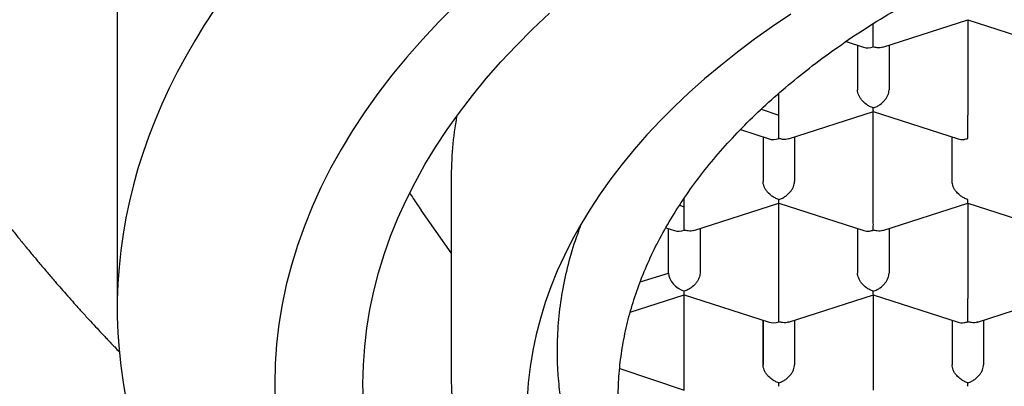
# Model space of a CAD drawing. Header units: millimetres. Extents: x 8 to 888, y 12 to 898.
# Tile 32 of 59: x 369.59 to 377.4, y 778.23 to 781.13. Entities that reach past the tile are written whole.
import ezdxf

# ---------------------------------------------------------------- set-up
doc = ezdxf.new("R2010")
doc.units = ezdxf.units.MM

msp = doc.modelspace()

# ---------------------------------------------------------------- linework, layer by layer
at = {"color": 7, "linetype": 'Continuous', "lineweight": 30}
for p, q in [((370.3629, 785.2951), (370.3629, 778.8466)), ((376.4393, 780.9153), (377.1135, 781.1329)), ((377.1125, 781.1329), (377.7867, 780.9152)), ((377.1129, 781.1328), (377.1129, 780.3763)), ((376.3629, 780.9183), (376.3629, 781.1027)), ((376.1465, 780.9605), (376.2861, 780.9154)), ((376.2379, 780.931), (376.2379, 780.5781)), ((376.4879, 780.931), (376.4879, 780.5781)), ((375.6129, 780.3763), (375.6129, 780.5506)), ((375.4725, 780.4233), (375.6129, 780.3763)), ((375.6129, 780.1919), (375.6129, 780.3763)), ((375.6893, 780.1889), (376.3635, 780.4065)), ((376.3625, 780.4065), (377.0367, 780.1888)), ((376.3629, 779.6499), (376.3629, 780.4063)), ((375.3088, 780.2624), (375.5361, 780.189)), ((375.4879, 780.2046), (375.4879, 779.8516)), ((375.7379, 780.2046), (375.7379, 779.8516)), ((376.9879, 779.8516), (376.9879, 780.2046)), ((373.0129, 779.8649), (373.0129, 778.3312)), ((374.8629, 779.6499), (374.8629, 779.7198)), ((374.8261, 779.6624), (374.8629, 779.6499)), ((374.8629, 779.4655), (374.8629, 779.6499)), ((374.9393, 779.4625), (375.6135, 779.6801)), ((375.6125, 779.6801), (376.2867, 779.4624)), ((375.6129, 778.9234), (375.6129, 779.6799)), ((376.4393, 779.4625), (377.1135, 779.6801)), ((377.1125, 779.6801), (377.7867, 779.4624)), ((377.1129, 779.6799), (377.1129, 778.9234)), ((373.0129, 779.2854), (372.7749, 779.6242)), ((374.7175, 779.4847), (374.7861, 779.4626)), ((374.7379, 779.1252), (374.7379, 779.4781)), ((374.9879, 779.4781), (374.9879, 779.1252)), ((376.2379, 779.4781), (376.2379, 779.1252)), ((376.4879, 779.4781), (376.4879, 779.1252)), ((374.514, 779.0561), (374.7379, 779.1252)), ((374.4347, 778.8153), (374.8629, 778.9535)), ((374.8629, 778.9535), (374.8629, 778.9812)), ((374.8629, 778.9535), (375.5361, 778.7362)), ((374.8629, 778.197), (374.8629, 778.9535)), ((375.6893, 778.7361), (376.3635, 778.9537)), ((376.3625, 778.9536), (377.0367, 778.736)), ((376.3629, 778.9535), (376.3629, 778.197)), ((377.1893, 778.7361), (377.8635, 778.9537)), ((375.4879, 778.7517), (375.4879, 778.3988)), ((375.4879, 778.3988), (375.4879, 778.7517)), ((375.7379, 778.7517), (375.7379, 778.3988)), ((376.9879, 778.7517), (376.9879, 778.3988)), ((377.2379, 778.7517), (377.2379, 778.3988)), ((373.0129, 778.3477), (373.0134, 778.3148)), ((374.3513, 778.3679), (374.8629, 778.197))]:
    msp.add_line(p, q, dxfattribs=at)
at = {"color": 7, "linetype": 'Continuous', "lineweight": 30, "flags": 128}
for points in [[(371.1345, 781.214), (371.0542, 781.0912), (370.9781, 780.9675), (370.9063, 780.843), (370.8389, 780.7178), (370.7759, 780.5918), (370.7173, 780.4652), (370.6631, 780.338), (370.6133, 780.2102), (370.568, 780.0819), (370.5272, 779.9531), (370.4909, 779.824), (370.4591, 779.6944), (370.4318, 779.5645), (370.409, 779.4343), (370.3908, 779.3039), (370.3771, 779.1734), (370.368, 779.0427), (370.3635, 778.9119), (370.3635, 778.7812), (370.368, 778.6504), (370.3771, 778.5197), (370.3908, 778.3892), (370.409, 778.2588), (370.4318, 778.1286)], [(373.0531, 781.2539), (372.9156, 781.1166), (372.7846, 780.9773), (372.6601, 780.8362), (372.5423, 780.6933), (372.4312, 780.5487), (372.3269, 780.4025), (372.2295, 780.2549), (372.139, 780.1059), (372.0556, 779.9556), (371.9792, 779.8041), (371.9099, 779.6516), (371.8478, 779.4981), (371.7929, 779.3437), (371.7453, 779.1886), (371.7049, 779.0329), (371.6718, 778.8766), (371.646, 778.7199), (371.6276, 778.5629), (371.6166, 778.4056), (371.6129, 778.2483), (371.6166, 778.0909)], [(372.3163, 778.1011), (372.3129, 778.2483), (372.3163, 778.3954), (372.3267, 778.5424), (372.3439, 778.6892), (372.368, 778.8357), (372.3989, 778.9818), (372.4366, 779.1274), (372.4812, 779.2724), (372.5325, 779.4167), (372.5906, 779.5602), (372.6554, 779.7028), (372.7268, 779.8444), (372.8048, 779.9849), (372.8894, 780.1242), (372.9804, 780.2622), (373.0779, 780.3989), (373.1818, 780.5341), (373.2919, 780.6677), (373.4083, 780.7996), (373.5308, 780.9298), (373.6593, 781.0582), (373.7939, 781.1846)], [(375.7094, 781.1772), (375.5629, 781.0788), (375.4211, 780.9782), (375.284, 780.8755), (375.1518, 780.7709), (375.0245, 780.6644), (374.9023, 780.5561), (374.7852, 780.446), (374.6733, 780.3342), (374.5666, 780.2209), (374.4653, 780.106), (374.3694, 779.9897), (374.279, 779.872), (374.1941, 779.753), (374.1148, 779.6328), (374.0412, 779.5115), (373.9732, 779.3892), (373.9111, 779.2659), (373.8547, 779.1418), (373.8041, 779.0168), (373.7594, 778.8912), (373.7206, 778.765), (373.6878, 778.6382), (373.6608, 778.511), (373.6399, 778.3834), (373.6249, 778.2556), (373.6159, 778.1276)]]:
    msp.add_lwpolyline(points, dxfattribs=at)
at = {"color": 7, "linetype": 'Continuous', "lineweight": 30}
msp.add_arc((375.9653, 779.8637), 2.9524, 170.12705, 179.97701, dxfattribs=at)
for centre, major_axis, end_param in [((376.3629, 781.022), (0.1123, 0.0818), 4.257848), ((375.6129, 780.2956), (0.1123, 0.0818), 4.257848), ((374.8629, 779.5691), (0.1123, 0.0818), 4.257848), ((374.8629, 779.0849), (0.1123, -0.0818), 5.16693), ((375.6129, 778.8427), (0.1123, 0.0818), 4.257848)]:
    msp.add_ellipse(centre, major_axis=major_axis, ratio=0.671271, start_param=3.596134, end_param=end_param, dxfattribs=at)
for points, knots in [([(366.9957, 786.0402), (366.9957, 786.0386), (366.9958, 786.0363), (366.9962, 786.0267), (366.9967, 786.0171), (366.9972, 786.0055), (366.9982, 785.9835), (366.9995, 785.9573), (367.0009, 785.9297), (367.0021, 785.9064), (367.0036, 785.8801), (367.0052, 785.8516), (367.0069, 785.8238), (367.0088, 785.793), (367.0111, 785.7584), (367.0134, 785.7252), (367.0154, 785.6979), (367.017, 785.6757), (367.0187, 785.6535), (367.0207, 785.6283), (367.0233, 785.5968), (367.0264, 785.5589), (367.03, 785.5183), (367.0335, 785.4806), (367.0366, 785.4482), (367.0396, 785.4173), (367.0428, 785.386), (367.0459, 785.3562), (367.0488, 785.329), (367.0518, 785.3015), (367.0558, 785.2662), (367.0609, 785.222), (367.0668, 785.1735), (367.0726, 785.1272), (367.0792, 785.0769), (367.0866, 785.0223), (367.0951, 784.9619), (367.1037, 784.9028), (367.1124, 784.8463), (367.1204, 784.7952), (367.1287, 784.7445), (367.1374, 784.6927), (367.1466, 784.6392), (367.155, 784.5919), (367.1624, 784.5513), (367.1692, 784.515), (367.1759, 784.4796), (367.1826, 784.4451), (367.1897, 784.4089), (367.1993, 784.361), (367.2117, 784.3003), (367.226, 784.2329), (367.2396, 784.1708), (367.2523, 784.1146), (367.2652, 784.0584), (367.2789, 784.0001), (367.293, 783.9416), (367.3087, 783.8782), (367.3263, 783.8089), (367.3469, 783.7302), (367.3659, 783.6595), (367.3832, 783.5972), (367.3974, 783.5468), (367.4106, 783.5005), (367.423, 783.458), (367.436, 783.4141), (367.4507, 783.3651), (367.4671, 783.3115), (367.4842, 783.2567), (367.501, 783.2038), (367.5168, 783.1549), (367.5344, 783.1014), (367.5546, 783.0408), (367.5786, 782.9703), (367.6045, 782.8961), (367.6316, 782.8203), (367.6588, 782.7459), (367.6843, 782.6777), (367.7091, 782.6126), (367.735, 782.5459), (367.7626, 782.476), (367.7905, 782.4069), (367.8136, 782.3508), (367.832, 782.3066), (367.8466, 782.2718), (367.8615, 782.2368), (367.8775, 782.1996), (367.8955, 782.158), (367.9167, 782.1097), (367.9409, 782.0551), (367.9673, 781.9967), (367.9934, 781.9398), (368.0171, 781.8888), (368.0372, 781.8461), (368.0546, 781.8093), (368.0711, 781.7749), (368.09, 781.7359), (368.1123, 781.6902), (368.1389, 781.6365), (368.1681, 781.5782), (368.1996, 781.5163), (368.233, 781.4516), (368.2669, 781.387), (368.3003, 781.3243), (368.3318, 781.2661), (368.3615, 781.2118), (368.3906, 781.1594), (368.4213, 781.1047), (368.4515, 781.0515), (368.481, 781.0002), (368.509, 780.9521), (368.5388, 780.9013), (368.5703, 780.8483), (368.6019, 780.7958), (368.6315, 780.7472), (368.6602, 780.7006), (368.6883, 780.6552), (368.7168, 780.6098), (368.7451, 780.5651), (368.7722, 780.5226), (368.8, 780.4795), (368.8291, 780.4349), (368.8629, 780.3835), (368.9012, 780.326), (368.9423, 780.2648), (368.9835, 780.2046), (369.0231, 780.1472), (369.0592, 780.0955), (369.0918, 780.0493), (369.1206, 780.009), (369.1465, 779.9728), (369.1722, 779.9373), (369.1996, 779.8997), (369.2319, 779.8556), (369.27, 779.8042), (369.3143, 779.7451), (369.3616, 779.6828), (369.4084, 779.6219), (369.4567, 779.5597), (369.5091, 779.4932), (369.5667, 779.4211), (369.6245, 779.3497), (369.6825, 779.2792), (369.7427, 779.207), (369.8057, 779.1326), (369.8648, 779.0637), (369.9188, 779.0017), (369.9687, 778.9449), (370.0215, 778.8856), (370.078, 778.8229), (370.1352, 778.7603), (370.1885, 778.7026), (370.2306, 778.6576), (370.2633, 778.6229), (370.2889, 778.5959), (370.3151, 778.5683), (370.3451, 778.537), (370.3675, 778.5137), (370.3803, 778.5006), (370.3807, 778.5001)], [0, 0, 0, 0, 0.002591, 0.003916, 0.005092, 0.006231, 0.00735, 0.011408, 0.013321, 0.015205, 0.018214, 0.021083, 0.023746, 0.026891, 0.030921, 0.034908, 0.037649, 0.039746, 0.042181, 0.045015, 0.048245, 0.052837, 0.057844, 0.062069, 0.065705, 0.069033, 0.072846, 0.076656, 0.079534, 0.082404, 0.086364, 0.092091, 0.098152, 0.103674, 0.10867, 0.116162, 0.123432, 0.13064, 0.137614, 0.144139, 0.149438, 0.156225, 0.163249, 0.169247, 0.173808, 0.178348, 0.182762, 0.187031, 0.191244, 0.196357, 0.205034, 0.214039, 0.221748, 0.228574, 0.235361, 0.243046, 0.250801, 0.257644, 0.267242, 0.277242, 0.287743, 0.294325, 0.301103, 0.307089, 0.312084, 0.317485, 0.323961, 0.330926, 0.338138, 0.345104, 0.351336, 0.35706, 0.365768, 0.37481, 0.38431, 0.394501, 0.404387, 0.413351, 0.421139, 0.429814, 0.439464, 0.448596, 0.456897, 0.461514, 0.465995, 0.470604, 0.475342, 0.480682, 0.487056, 0.494464, 0.502293, 0.510232, 0.517118, 0.522645, 0.527226, 0.531798, 0.5364, 0.542842, 0.550105, 0.557965, 0.566297, 0.575028, 0.584073, 0.592477, 0.600472, 0.607703, 0.614562, 0.621857, 0.630094, 0.636364, 0.642925, 0.649869, 0.657272, 0.664853, 0.671601, 0.677425, 0.684235, 0.690469, 0.696363, 0.702931, 0.708253, 0.714454, 0.721693, 0.729918, 0.738731, 0.747599, 0.755549, 0.763191, 0.769676, 0.775307, 0.780486, 0.785213, 0.790606, 0.796698, 0.804288, 0.81291, 0.822405, 0.831431, 0.839522, 0.849678, 0.860727, 0.87135, 0.881295, 0.892103, 0.90362, 0.914681, 0.923098, 0.931634, 0.9404, 0.950071, 0.960257, 0.969127, 0.976607, 0.981048, 0.985201, 0.989128, 0.993865, 0.999783, 1, 1, 1, 1]), ([(374.3379, 778.1239), (374.3392, 778.1844), (374.3417, 778.3055), (374.3622, 778.4869), (374.3948, 778.6677), (374.4407, 778.8476), (374.4996, 779.0262), (374.5714, 779.2035), (374.6559, 779.3789), (374.7539, 779.5539), (374.8657, 779.728), (374.9915, 779.901), (375.1301, 780.0709), (375.281, 780.2374), (375.4443, 780.4002), (375.6194, 780.559), (375.8062, 780.7136), (376.0062, 780.8652), (376.2195, 781.0134), (376.4461, 781.1577), (376.6835, 781.2964), (376.9289, 781.4281), (377.1817, 781.5526), (377.441, 781.6701), (377.7088, 781.7814), (377.9872, 781.8874), (378.2761, 781.9877), (378.5754, 782.0818), (378.8815, 782.1688), (379.191, 782.2476), (379.5032, 782.3183), (379.8174, 782.3811), (380.136, 782.4365), (380.4615, 782.485), (380.7935, 782.5261), (381.1316, 782.5596), (381.472, 782.585), (381.8107, 782.602), (382.1471, 782.611), (382.4808, 782.6121), (382.8143, 782.6055), (383.1501, 782.591), (383.4878, 782.5684), (383.8267, 782.5374), (384.1629, 782.4984), (384.4926, 782.4519), (384.8154, 782.3981), (385.131, 782.3374), (385.4417, 782.2694), (385.7501, 782.1936), (386.0553, 782.1098), (386.3567, 782.0178), (386.6509, 781.9188), (386.9345, 781.8138), (387.2072, 781.7032), (387.469, 781.5876), (387.7221, 781.4659), (387.9681, 781.3373), (388.2065, 781.2016), (388.4365, 781.059), (388.6555, 780.9111), (388.8609, 780.7595), (389.0528, 780.6047), (389.2314, 780.4471), (389.3982, 780.2854), (389.5542, 780.1185), (389.6989, 779.9464), (389.8315, 779.7693), (389.9506, 779.5892), (390.05, 779.4163), (390.1322, 779.2514), (390.1995, 779.095), (390.2567, 778.9374), (390.3041, 778.7776), (390.3414, 778.6158), (390.368, 778.4522), (390.3848, 778.2882), (390.3869, 778.1786), (390.3879, 778.1239)], [0, 0, 0, 0, 0.012881, 0.025772, 0.038664, 0.051545, 0.064425, 0.077317, 0.090208, 0.103089, 0.116324, 0.12957, 0.142816, 0.156051, 0.169276, 0.182513, 0.19575, 0.208976, 0.222585, 0.236207, 0.249829, 0.263438, 0.276664, 0.289901, 0.303138, 0.316363, 0.329973, 0.343595, 0.357217, 0.370826, 0.384052, 0.397288, 0.410525, 0.423751, 0.43736, 0.450982, 0.464604, 0.478214, 0.491439, 0.504676, 0.517913, 0.531138, 0.544748, 0.55837, 0.571992, 0.585601, 0.598827, 0.612064, 0.6253, 0.638526, 0.652135, 0.665757, 0.679379, 0.692989, 0.706214, 0.719451, 0.732688, 0.745914, 0.759523, 0.773145, 0.786767, 0.800376, 0.813602, 0.826839, 0.840076, 0.853301, 0.866911, 0.880533, 0.894155, 0.907764, 0.919168, 0.93058, 0.941991, 0.953396, 0.965043, 0.976698, 0.988353, 1, 1, 1, 1]), ([(376.4389, 780.9169), (376.4321, 780.9146), (376.4182, 780.9099), (376.3918, 780.9109), (376.373, 780.9158), (376.3629, 780.9183)], [0, 0, 0, 0, 0.305413, 0.62679, 1, 1, 1, 1]), ([(376.3629, 780.4341), (376.3528, 780.4379), (376.3341, 780.4451), (376.3037, 780.4646), (376.2776, 780.4876), (376.2581, 780.5139), (376.2465, 780.5361), (376.2393, 780.5578), (376.2383, 780.5714), (376.2379, 780.5781)], [0, 0, 0, 0, 0.165105, 0.307294, 0.522618, 0.651026, 0.77267, 0.888592, 1, 1, 1, 1]), ([(376.3629, 780.4341), (376.373, 780.4379), (376.3919, 780.445), (376.4225, 780.4643), (376.4481, 780.4877), (376.4678, 780.5139), (376.4794, 780.536), (376.4866, 780.5578), (376.4875, 780.5714), (376.4879, 780.5781)], [0, 0, 0, 0, 0.165104, 0.307293, 0.522618, 0.651026, 0.772669, 0.888592, 1, 1, 1, 1]), ([(376.363, 780.408), (376.3631, 780.4079), (376.3632, 780.4077), (376.363, 780.4173), (376.363, 780.4282), (376.3629, 780.4341)], [0, 0, 0, 0, 0.304743, 0.62643, 1, 1, 1, 1]), ([(377.1129, 780.1919), (377.113, 780.199), (377.113, 780.2122), (377.1133, 780.2415), (377.1128, 780.273), (377.113, 780.3056), (377.113, 780.3315), (377.1129, 780.3556), (377.1129, 780.3695), (377.1129, 780.3763)], [0, 0, 0, 0, 0.165104, 0.307293, 0.522618, 0.651026, 0.772669, 0.888592, 1, 1, 1, 1]), ([(375.6889, 780.1905), (375.6821, 780.1882), (375.6682, 780.1835), (375.6418, 780.1845), (375.623, 780.1893), (375.6129, 780.1919)], [0, 0, 0, 0, 0.3054132, 0.6267905, 1, 1, 1, 1]), ([(377.0371, 780.1903), (377.0439, 780.188), (377.058, 780.1832), (377.0842, 780.1844), (377.1029, 780.1893), (377.1129, 780.1919)], [0, 0, 0, 0, 0.304743, 0.62643, 1, 1, 1, 1]), ([(375.6129, 779.7077), (375.6028, 779.7115), (375.5841, 779.7187), (375.5537, 779.7382), (375.5276, 779.7612), (375.5081, 779.7875), (375.4965, 779.8097), (375.4893, 779.8314), (375.4883, 779.845), (375.4879, 779.8516)], [0, 0, 0, 0, 0.165105, 0.307294, 0.522618, 0.651026, 0.77267, 0.888592, 1, 1, 1, 1]), ([(375.6129, 779.7077), (375.623, 779.7115), (375.6419, 779.7186), (375.6725, 779.7379), (375.6981, 779.7613), (375.7178, 779.7875), (375.7294, 779.8096), (375.7366, 779.8314), (375.7375, 779.845), (375.7379, 779.8516)], [0, 0, 0, 0, 0.165104, 0.307293, 0.522618, 0.651026, 0.772669, 0.888592, 1, 1, 1, 1]), ([(377.1129, 779.7077), (377.1028, 779.7115), (377.0841, 779.7187), (377.0537, 779.7382), (377.0276, 779.7612), (377.0081, 779.7875), (376.9965, 779.8097), (376.9893, 779.8314), (376.9883, 779.845), (376.9879, 779.8516)], [0, 0, 0, 0, 0.165104, 0.307293, 0.522618, 0.651026, 0.772669, 0.888592, 1, 1, 1, 1]), ([(372.6843, 779.7591), (372.6935, 779.7448), (372.7239, 779.6973), (372.7539, 779.6543), (372.7749, 779.6242)], [0, 0, 0, 0, 0.300974, 1, 1, 1, 1]), ([(375.613, 779.6816), (375.6131, 779.6815), (375.6132, 779.6813), (375.613, 779.6909), (375.613, 779.7018), (375.6129, 779.7077)], [0, 0, 0, 0, 0.304743, 0.62643, 1, 1, 1, 1]), ([(376.3629, 779.4655), (376.363, 779.4726), (376.363, 779.4858), (376.3633, 779.5151), (376.3628, 779.5466), (376.363, 779.5792), (376.363, 779.6051), (376.3629, 779.6292), (376.3629, 779.6431), (376.3629, 779.6499)], [0, 0, 0, 0, 0.1651044, 0.3072931, 0.5226184, 0.6510258, 0.7726688, 0.8885917, 1, 1, 1, 1]), ([(377.113, 779.6816), (377.1131, 779.6815), (377.1132, 779.6813), (377.113, 779.6909), (377.113, 779.7018), (377.1129, 779.7077)], [0, 0, 0, 0, 0.304743, 0.62643, 1, 1, 1, 1]), ([(374.0472, 779.5183), (374.0295, 779.4725), (373.9844, 779.3557), (373.9313, 779.1661), (373.8864, 778.9496), (373.8584, 778.7319), (373.8547, 778.5863), (373.8529, 778.5135)], [0, 0, 0, 0, 0.138559, 0.353022, 0.567484, 0.783742, 1, 1, 1, 1]), ([(374.9389, 779.464), (374.9321, 779.4618), (374.9182, 779.4571), (374.8918, 779.4581), (374.873, 779.4629), (374.8629, 779.4655)], [0, 0, 0, 0, 0.305413, 0.62679, 1, 1, 1, 1]), ([(376.2871, 779.4639), (376.2939, 779.4616), (376.308, 779.4568), (376.3342, 779.458), (376.3529, 779.4629), (376.3629, 779.4655)], [0, 0, 0, 0, 0.304743, 0.62643, 1, 1, 1, 1]), ([(376.4389, 779.464), (376.4321, 779.4618), (376.4182, 779.4571), (376.3918, 779.4581), (376.373, 779.4629), (376.3629, 779.4655)], [0, 0, 0, 0, 0.305413, 0.62679, 1, 1, 1, 1]), ([(374.9879, 779.1252), (374.9875, 779.1186), (374.9866, 779.105), (374.9793, 779.0833), (374.9678, 779.0611), (374.9482, 779.0348), (374.9222, 779.0118), (374.8917, 778.9923), (374.873, 778.9851), (374.8629, 778.9812)], [0, 0, 0, 0, 0.111393, 0.227311, 0.348959, 0.477381, 0.69267, 0.834868, 1, 1, 1, 1]), ([(376.3629, 778.9812), (376.3528, 778.9851), (376.3341, 778.9923), (376.3037, 779.0118), (376.2776, 779.0348), (376.2581, 779.0611), (376.2465, 779.0833), (376.2393, 779.105), (376.2383, 779.1186), (376.2379, 779.1252)], [0, 0, 0, 0, 0.165104, 0.307293, 0.522618, 0.651026, 0.772669, 0.888592, 1, 1, 1, 1]), ([(376.3629, 778.9812), (376.373, 778.9851), (376.3919, 778.9922), (376.4225, 779.0114), (376.4481, 779.0348), (376.4678, 779.061), (376.4794, 779.0832), (376.4866, 779.105), (376.4875, 779.1186), (376.4879, 779.1252)], [0, 0, 0, 0, 0.165104, 0.307293, 0.522618, 0.651026, 0.772669, 0.888592, 1, 1, 1, 1]), ([(376.363, 778.9552), (376.3631, 778.9551), (376.3632, 778.9549), (376.363, 778.9645), (376.363, 778.9754), (376.3629, 778.9812)], [0, 0, 0, 0, 0.304743, 0.62643, 1, 1, 1, 1]), ([(375.6129, 778.7391), (375.613, 778.7462), (375.613, 778.7594), (375.6133, 778.7887), (375.6128, 778.8202), (375.613, 778.8528), (375.613, 778.8787), (375.6129, 778.9028), (375.6129, 778.9166), (375.6129, 778.9234)], [0, 0, 0, 0, 0.165104, 0.307293, 0.522618, 0.651026, 0.772669, 0.888592, 1, 1, 1, 1]), ([(377.1129, 778.7391), (377.113, 778.7462), (377.113, 778.7594), (377.1133, 778.7887), (377.1128, 778.8202), (377.113, 778.8528), (377.113, 778.8787), (377.1129, 778.9028), (377.1129, 778.9166), (377.1129, 778.9234)], [0, 0, 0, 0, 0.1651044, 0.3072931, 0.5226184, 0.6510258, 0.7726688, 0.8885917, 1, 1, 1, 1]), ([(375.6889, 778.7376), (375.6821, 778.7354), (375.6682, 778.7307), (375.6418, 778.7317), (375.623, 778.7365), (375.6129, 778.7391)], [0, 0, 0, 0, 0.305413, 0.62679, 1, 1, 1, 1]), ([(377.0371, 778.7375), (377.0439, 778.7352), (377.058, 778.7304), (377.0842, 778.7316), (377.1029, 778.7365), (377.1129, 778.7391)], [0, 0, 0, 0, 0.304743, 0.62643, 1, 1, 1, 1]), ([(377.1889, 778.7376), (377.1821, 778.7354), (377.1682, 778.7307), (377.1418, 778.7317), (377.123, 778.7365), (377.1129, 778.7391)], [0, 0, 0, 0, 0.3054132, 0.6267905, 1, 1, 1, 1]), ([(373.8529, 778.5135), (373.8535, 778.4695), (373.8543, 778.4106), (373.8613, 778.2921), (373.8746, 778.1582), (373.9049, 777.9798), (373.9429, 777.8142), (373.9765, 777.7087), (373.9913, 777.6621)], [0, 0, 0, 0, 0.1548315, 0.2070818, 0.416118, 0.6251541, 0.8344878, 1, 1, 1, 1]), ([(375.6129, 778.2548), (375.6028, 778.2587), (375.5841, 778.2659), (375.5537, 778.2854), (375.5276, 778.3084), (375.5081, 778.3347), (375.4965, 778.3568), (375.4893, 778.3786), (375.4883, 778.3922), (375.4879, 778.3988)], [0, 0, 0, 0, 0.165105, 0.307294, 0.522618, 0.651026, 0.77267, 0.888592, 1, 1, 1, 1]), ([(375.6129, 778.2548), (375.623, 778.2586), (375.6419, 778.2658), (375.6725, 778.285), (375.6981, 778.3084), (375.7178, 778.3346), (375.7294, 778.3568), (375.7366, 778.3785), (375.7375, 778.3921), (375.7379, 778.3988)], [0, 0, 0, 0, 0.165104, 0.307293, 0.522618, 0.651026, 0.772669, 0.888592, 1, 1, 1, 1]), ([(377.1129, 778.2548), (377.1028, 778.2587), (377.0841, 778.2659), (377.0537, 778.2854), (377.0276, 778.3084), (377.0081, 778.3347), (376.9965, 778.3568), (376.9893, 778.3786), (376.9883, 778.3922), (376.9879, 778.3988)], [0, 0, 0, 0, 0.165104, 0.307293, 0.522618, 0.651026, 0.772669, 0.888592, 1, 1, 1, 1]), ([(377.1129, 778.2548), (377.123, 778.2586), (377.1419, 778.2658), (377.1725, 778.285), (377.1981, 778.3084), (377.2178, 778.3346), (377.2294, 778.3568), (377.2366, 778.3785), (377.2375, 778.3921), (377.2379, 778.3988)], [0, 0, 0, 0, 0.165104, 0.307293, 0.522618, 0.651026, 0.772669, 0.888592, 1, 1, 1, 1]), ([(373.0129, 778.3146), (373.0131, 778.2995), (373.0134, 778.2687), (373.0147, 778.2241), (373.0165, 778.1795), (373.0189, 778.1355), (373.0216, 778.0941), (373.0248, 778.0538), (373.0282, 778.0174), (373.0315, 777.9855), (373.0347, 777.9568), (373.0385, 777.9262), (373.0433, 777.8896), (373.0494, 777.8475), (373.0565, 777.8031), (373.0641, 777.7591), (373.0721, 777.7163), (373.0804, 777.6752), (373.089, 777.6349), (373.0976, 777.5968), (373.1061, 777.561), (373.1148, 777.5261), (373.1247, 777.4881), (373.1364, 777.4453), (373.1559, 777.3779), (373.1841, 777.2883), (373.2217, 777.1816), (373.2607, 777.0807), (373.3005, 776.9862), (373.3424, 776.8934), (373.3876, 776.8002), (373.4369, 776.7051), (373.4849, 776.6184), (373.5308, 776.54), (373.5731, 776.4706), (373.6163, 776.4029), (373.6586, 776.339), (373.7028, 776.2748), (373.7527, 776.2048), (373.8072, 776.1317), (373.8611, 776.0622), (373.9097, 776.0017), (373.9542, 775.948), (373.9946, 775.9004), (374.0311, 775.8585), (374.0624, 775.8232), (374.0919, 775.7907), (374.123, 775.7567), (374.1607, 775.7164), (374.2037, 775.6714), (374.2496, 775.6245), (374.3126, 775.5616), (374.3934, 775.4838), (374.4946, 775.3906), (374.5984, 775.2993), (374.7091, 775.2063), (374.8126, 775.1231), (374.9097, 775.048), (374.9996, 774.9807), (375.0914, 774.9143), (375.1817, 774.8509), (375.2671, 774.7929), (375.3454, 774.7412), (375.4119, 774.6983), (375.4674, 774.6632), (375.5127, 774.635), (375.5534, 774.6099), (375.59, 774.5877), (375.6247, 774.5669), (375.6614, 774.5451), (375.7068, 774.5185), (375.7637, 774.4856), (375.8333, 774.4462), (375.914, 774.4015), (376.0062, 774.3517), (376.1097, 774.2974), (376.2215, 774.2406), (376.3366, 774.1841), (376.4504, 774.13), (376.5748, 774.0728), (376.7084, 774.0135), (376.8497, 773.9533), (376.9817, 773.8992), (377.104, 773.8508), (377.2143, 773.8086), (377.3185, 773.7699), (377.4229, 773.7322), (377.5365, 773.6924), (377.6599, 773.6505), (377.7935, 773.6069), (377.9374, 773.5618), (378.0872, 773.5168), (378.2417, 773.4725), (378.3956, 773.4304), (378.5482, 773.3906), (378.695, 773.3541), (378.8352, 773.3208), (378.9777, 773.2885), (379.1211, 773.2574), (379.2643, 773.228), (379.3965, 773.2021), (379.5179, 773.1793), (379.6336, 773.1586), (379.7499, 773.1388), (379.8903, 773.1159), (380.0592, 773.0903), (380.2596, 773.0625), (380.4767, 773.0353), (380.6824, 773.0126), (380.8734, 772.994), (381.0449, 772.9791), (381.2172, 772.966), (381.385, 772.9551), (381.5443, 772.9464), (381.7031, 772.9392), (381.8601, 772.9336), (382.0141, 772.9296), (382.1558, 772.9273), (382.2827, 772.9262), (382.4005, 772.9261), (382.5162, 772.9267), (382.6396, 772.9283), (382.772, 772.9311), (382.9135, 772.9352), (383.064, 772.941), (383.2292, 772.9489), (383.4096, 772.9594), (383.6033, 772.973), (383.8009, 772.9893), (383.9981, 773.0081), (384.2439, 773.0346), (384.5362, 773.0712), (384.8726, 773.1209), (385.2016, 773.1771), (385.5231, 773.2393), (385.8437, 773.3088), (386.1632, 773.3859), (386.481, 773.4708), (386.7906, 773.5617), (387.0917, 773.6584), (387.3843, 773.7607), (387.6849, 773.8746), (387.9916, 774.0011), (388.3027, 774.1414), (388.6016, 774.2884), (388.8143, 774.4023), (388.9468, 774.477), (389.0013, 774.5083), (389.0474, 774.5352), (389.0828, 774.5561), (389.1088, 774.5716), (389.1278, 774.583), (389.1469, 774.5946), (389.1707, 774.609), (389.2021, 774.6282), (389.2411, 774.6523), (389.2874, 774.6814), (389.3409, 774.7155), (389.4013, 774.7548), (389.4662, 774.7979), (389.5479, 774.8534), (389.6405, 774.9183), (389.7403, 774.9908), (389.8306, 775.0587), (389.9068, 775.1179), (389.9704, 775.1686), (390.0219, 775.2105), (390.0665, 775.2477), (390.0989, 775.275), (390.1215, 775.2944), (390.1383, 775.3088), (390.1583, 775.3261), (390.1829, 775.3477), (390.2122, 775.3736), (390.2601, 775.4166), (390.3218, 775.4734), (390.3905, 775.5389), (390.4495, 775.5968), (390.4991, 775.6469), (390.5413, 775.6905), (390.5728, 775.7237), (390.5952, 775.7477), (390.6122, 775.7661), (390.6311, 775.7867), (390.6548, 775.8127), (390.684, 775.8455), (390.7209, 775.8876), (390.7626, 775.9363), (390.806, 775.9885), (390.8461, 776.038), (390.8818, 776.0832), (390.9134, 776.1242), (390.9411, 776.161), (390.9661, 776.1947), (390.9884, 776.2254), (391.0103, 776.2562), (391.0353, 776.2918), (391.0661, 776.3366), (391.1036, 776.3929), (391.1434, 776.4549), (391.1816, 776.517), (391.2147, 776.5726), (391.243, 776.6219), (391.266, 776.6633), (391.2848, 776.6978), (391.2999, 776.7262), (391.3139, 776.753), (391.329, 776.7824), (391.3472, 776.8188), (391.3682, 776.8617), (391.3899, 776.9079), (391.4109, 776.9542), (391.4311, 777.0001), (391.4498, 777.0446), (391.466, 777.0844), (391.4791, 777.1175), (391.4891, 777.1435), (391.4978, 777.1666), (391.5063, 777.1896), (391.5155, 777.215), (391.5254, 777.2429), (391.5358, 777.2735), (391.5495, 777.3145), (391.5666, 777.3684), (391.5868, 777.4368), (391.6069, 777.5106), (391.6249, 777.5835), (391.6401, 777.6512), (391.6527, 777.7128), (391.6632, 777.7698), (391.6718, 777.8207), (391.6775, 777.8582), (391.6814, 777.8855), (391.6845, 777.9075), (391.688, 777.9348), (391.6921, 777.9689), (391.6965, 778.0099), (391.701, 778.0576), (391.7053, 778.1122), (391.7089, 778.1737), (391.7116, 778.2419), (391.7121, 778.2897), (391.7124, 778.3147)], [0, 0, 0, 0, 0.002282, 0.004644, 0.007088, 0.009616, 0.012168, 0.014449, 0.016737, 0.018594, 0.020077, 0.021769, 0.023871, 0.026347, 0.028914, 0.031413, 0.033844, 0.036208, 0.038446, 0.040753, 0.042733, 0.044586, 0.046761, 0.049274, 0.051961, 0.058408, 0.064828, 0.070598, 0.076109, 0.081536, 0.087082, 0.092789, 0.098687, 0.102834, 0.107136, 0.111446, 0.11539, 0.119031, 0.123496, 0.128613, 0.132951, 0.136844, 0.140302, 0.143398, 0.146148, 0.148551, 0.150368, 0.152616, 0.155322, 0.158468, 0.161687, 0.164831, 0.171318, 0.177732, 0.184291, 0.190761, 0.197413, 0.202334, 0.207398, 0.212602, 0.217614, 0.222176, 0.226289, 0.229951, 0.232514, 0.234799, 0.236834, 0.23866, 0.240277, 0.242, 0.244111, 0.246974, 0.250336, 0.254196, 0.258555, 0.263412, 0.268663, 0.273978, 0.279061, 0.283913, 0.290443, 0.296502, 0.30209, 0.307207, 0.311854, 0.315798, 0.320039, 0.324641, 0.329604, 0.334927, 0.340611, 0.346657, 0.352516, 0.358577, 0.3644, 0.369935, 0.375181, 0.380139, 0.385805, 0.39104, 0.395843, 0.400216, 0.404194, 0.408297, 0.412696, 0.419227, 0.426316, 0.433965, 0.442172, 0.447955, 0.453986, 0.460101, 0.465923, 0.471436, 0.476641, 0.48238, 0.487691, 0.492575, 0.49703, 0.500808, 0.504744, 0.508995, 0.51356, 0.518441, 0.523636, 0.529147, 0.535572, 0.542377, 0.549312, 0.556203, 0.563048, 0.57516, 0.58713, 0.598958, 0.610644, 0.622218, 0.6344, 0.646486, 0.658476, 0.670371, 0.682179, 0.693903, 0.707613, 0.721214, 0.734756, 0.748247, 0.751243, 0.753932, 0.756195, 0.758031, 0.759173, 0.760052, 0.760865, 0.762035, 0.763611, 0.765574, 0.767923, 0.770659, 0.773782, 0.777287, 0.780853, 0.786769, 0.792273, 0.797365, 0.802043, 0.80543, 0.80853, 0.811222, 0.813495, 0.814427, 0.815365, 0.816589, 0.818117, 0.819947, 0.822078, 0.827172, 0.83183, 0.83562, 0.83906, 0.842023, 0.84444, 0.845747, 0.846826, 0.848119, 0.849845, 0.852005, 0.8546, 0.858129, 0.861557, 0.864757, 0.867731, 0.870268, 0.872611, 0.874752, 0.876686, 0.878429, 0.88056, 0.883377, 0.886828, 0.891059, 0.894874, 0.898272, 0.901254, 0.903871, 0.905805, 0.907516, 0.909003, 0.910635, 0.912813, 0.915536, 0.918315, 0.921061, 0.923773, 0.926451, 0.928923, 0.93078, 0.932276, 0.9335, 0.934828, 0.936304, 0.937928, 0.9397, 0.94163, 0.945077, 0.949046, 0.953468, 0.957815, 0.96158, 0.965082, 0.968314, 0.971206, 0.97366, 0.974721, 0.975912, 0.977508, 0.979508, 0.981912, 0.984721, 0.987935, 0.991552, 0.995574, 1, 1, 1, 1]), ([(375.613, 778.2288), (375.6131, 778.2287), (375.6132, 778.2285), (375.613, 778.2381), (375.613, 778.249), (375.6129, 778.2548)], [0, 0, 0, 0, 0.304743, 0.62643, 1, 1, 1, 1]), ([(377.113, 778.2288), (377.1131, 778.2287), (377.1132, 778.2285), (377.113, 778.2381), (377.113, 778.249), (377.1129, 778.2548)], [0, 0, 0, 0, 0.304743, 0.62643, 1, 1, 1, 1])]:
    msp.add_open_spline(points, degree=3, knots=knots, dxfattribs=at)

doc.saveas('drawing.dxf')
